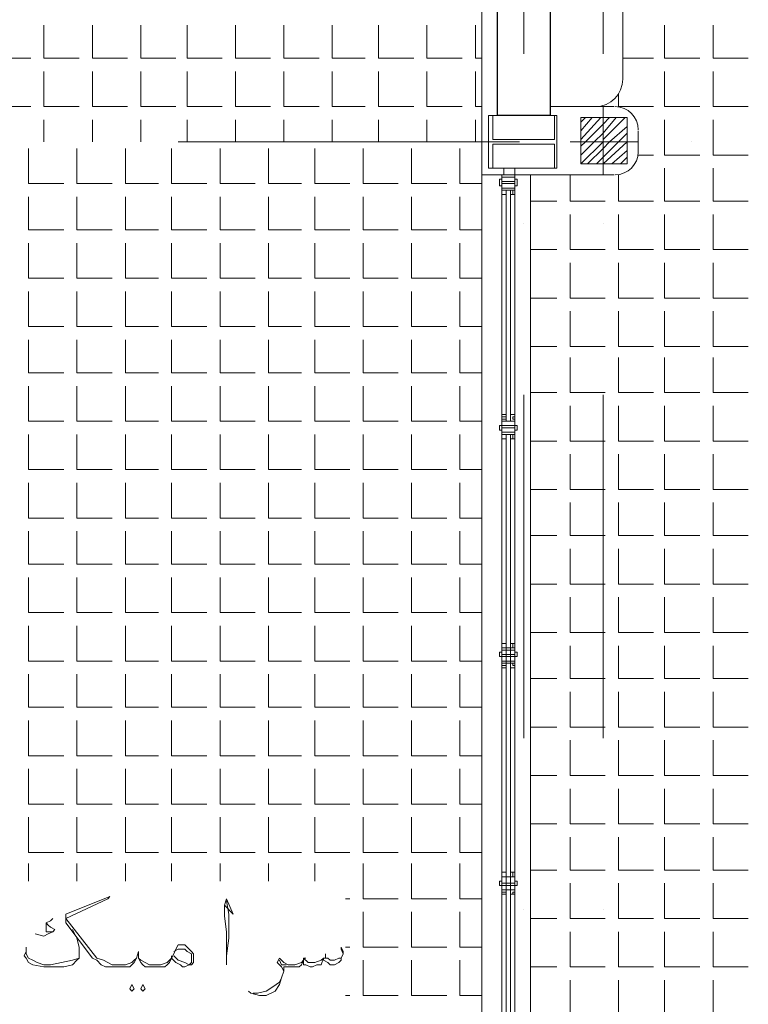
# Model space of a CAD drawing. Header units: metres. Extents: x 5.7 to 89.8, y 4 to 63.5.
# Tile 58 of 74: x 55 to 58.2, y 41.9 to 46.2. Entities that reach past the tile are written whole.
import ezdxf

# ---------------------------------------------------------------- set-up
doc = ezdxf.new("R2010")
doc.units = ezdxf.units.M
doc.header["$MEASUREMENT"] = 0
for name, color, linetype in [('PDF12_ax', 7, 'Continuous'), ('PDF12_column', 7, 'Continuous'), ('PDF12_hatch-plan', 7, 'Continuous'), ('PDF12_Layer5', 7, 'Continuous'), ('PDF12_textt', 7, 'Continuous'), ('PDF12_wall', 7, 'Continuous'), ('PDF12_WIN', 7, 'Continuous')]:
    doc.layers.add(name, color=color, linetype=linetype)

msp = doc.modelspace()

# ---------------------------------------------------------------- linework, layer by layer
at = {"layer": 'PDF12_ax', "lineweight": 9}
for points in [[(57.2414, 47.5942), (57.2414, 46.0917)], [(57.5882, 47.5942), (57.5882, 46.0917)], [(55.7293, 45.7065), (57.2222, 45.7065)], [(57.9734, 45.7065), (57.9734, 45.7065)], [(57.2414, 45.3501), (57.2414, 45.3501)], [(57.5882, 45.3501), (57.5882, 45.3501)], [(57.2414, 44.5989), (57.2414, 43.0964)], [(57.5882, 44.5989), (57.5882, 43.0964)], [(57.2414, 42.3452), (57.2414, 42.3452)], [(57.5882, 42.3452), (57.5882, 42.3452)]]:
    msp.add_lwpolyline(points, dxfattribs=at)
at = {"layer": 'PDF12_column', "lineweight": 18}
for points in [[(57.5882, 45.8606), (57.5882, 45.562)], [(57.4918, 45.7931), (57.5111, 45.8124)], [(57.4918, 45.7546), (57.54, 45.8124)], [(57.4918, 45.7161), (57.5785, 45.8124)], [(57.4918, 45.6872), (57.5111, 45.7065), (57.5882, 45.7835), (57.617, 45.8124)], [(57.4918, 45.6487), (57.5496, 45.7065), (57.5882, 45.745), (57.6459, 45.8124)], [(57.4918, 45.6102), (57.5882, 45.7065), (57.5882, 45.7161), (57.6845, 45.8124)], [(57.5207, 45.6102), (57.5882, 45.6776), (57.617, 45.7065), (57.6941, 45.7739)], [(57.5593, 45.6102), (57.5882, 45.639), (57.6556, 45.7065), (57.6941, 45.745)], [(57.7423, 45.7065), (57.4437, 45.7065)], [(57.5882, 45.6102), (57.6941, 45.7065)], [(57.6267, 45.6102), (57.6941, 45.6679)], [(57.6652, 45.6102), (57.6941, 45.639)]]:
    msp.add_lwpolyline(points, dxfattribs=at)
for points in [[(57.1066, 45.7161), (57.1066, 45.822), (57.0873, 45.822), (57.0873, 45.5909), (57.1066, 45.5909), (57.1066, 45.6968), (57.3763, 45.6968), (57.3763, 45.5909), (57.3859, 45.5909), (57.3859, 45.822), (57.3763, 45.822), (57.3763, 45.7161)], [(57.0873, 45.822), (57.3859, 45.822), (57.3859, 45.5909), (57.0873, 45.5909)], [(57.6941, 45.6102), (57.4918, 45.6102), (57.4918, 45.8124), (57.6941, 45.8124)]]:
    msp.add_lwpolyline(points, close=True, dxfattribs=at)
at = {"layer": 'PDF12_hatch-plan', "lineweight": 18}
for points in [[(54.9396, 46.2169), (54.9396, 46.0725), (55.084, 46.0725)], [(55.1418, 46.2169), (55.1418, 46.0725), (55.2959, 46.0725)], [(55.3537, 46.2169), (55.3537, 46.0725), (55.5078, 46.0725)], [(55.5656, 46.2169), (55.5656, 46.0725), (55.7197, 46.0725)], [(55.7679, 46.2169), (55.7679, 46.0725), (55.922, 46.0725)], [(55.9797, 46.2169), (55.9797, 46.0725), (56.1338, 46.0725)], [(56.1916, 46.2169), (56.1916, 46.0725), (56.3457, 46.0725)], [(56.4035, 46.2169), (56.4035, 46.0725), (56.548, 46.0725)], [(56.6058, 46.2169), (56.6058, 46.0725), (56.7599, 46.0725)], [(56.8177, 46.2169), (56.8177, 46.0725), (56.9718, 46.0725)], [(57.0295, 46.2169), (57.0295, 46.0725), (57.0584, 46.0725)], [(57.8578, 46.2169), (57.8578, 46.0725), (58.0119, 46.0725)], [(58.0697, 46.2169), (58.0697, 46.0725), (58.2238, 46.0725)], [(57.6748, 46.0725), (57.8097, 46.0725)], [(54.9396, 46.0147), (54.9396, 45.8606), (55.084, 45.8606)], [(55.1418, 46.0147), (55.1418, 45.8606), (55.2959, 45.8606)], [(55.3537, 46.0147), (55.3537, 45.8606), (55.5078, 45.8606)], [(55.5656, 46.0147), (55.5656, 45.8606), (55.7197, 45.8606)], [(55.7679, 46.0147), (55.7679, 45.8606), (55.922, 45.8606)], [(55.9797, 46.0147), (55.9797, 45.8606), (56.1338, 45.8606)], [(56.1916, 46.0147), (56.1916, 45.8606), (56.3457, 45.8606)], [(56.4035, 46.0147), (56.4035, 45.8606), (56.548, 45.8606)], [(56.6058, 46.0147), (56.6058, 45.8606), (56.7599, 45.8606)], [(56.8177, 46.0147), (56.8177, 45.8606), (56.9718, 45.8606)], [(57.0295, 46.0147), (57.0295, 45.8606), (57.0584, 45.8606)], [(57.8578, 46.0147), (57.8578, 45.8606), (58.0119, 45.8606)], [(58.0697, 46.0147), (58.0697, 45.8606), (58.2238, 45.8606)], [(57.6556, 45.9184), (57.6556, 45.8606), (57.8097, 45.8606)], [(57.5882, 45.8606), (57.5978, 45.8606)], [(55.1418, 45.7065), (55.1418, 45.8028)], [(55.3537, 45.7065), (55.3537, 45.8028)], [(55.5656, 45.7065), (55.5656, 45.8028)], [(55.7679, 45.7065), (55.7679, 45.8028)], [(55.9797, 45.7065), (55.9797, 45.8028)], [(56.1916, 45.7065), (56.1916, 45.8028)], [(56.4035, 45.7065), (56.4035, 45.8028)], [(56.6058, 45.7065), (56.6058, 45.8028)], [(56.8177, 45.7065), (56.8177, 45.8028)], [(57.0295, 45.7065), (57.0295, 45.8028)], [(57.8578, 45.8028), (57.8578, 45.7065), (57.8578, 45.6487), (58.0119, 45.6487)], [(58.0697, 45.8028), (58.0697, 45.7065), (58.0697, 45.6487), (58.2238, 45.6487)], [(55.0744, 45.6776), (55.0744, 45.5235), (55.2285, 45.5235)], [(55.2863, 45.6776), (55.2863, 45.5235), (55.4404, 45.5235)], [(55.4982, 45.6776), (55.4982, 45.5235), (55.6427, 45.5235)], [(55.7004, 45.6776), (55.7004, 45.5235), (55.8545, 45.5235)], [(55.9123, 45.6776), (55.9123, 45.5235), (56.0664, 45.5235)], [(56.1242, 45.6776), (56.1242, 45.5235), (56.2687, 45.5235)], [(56.3265, 45.6776), (56.3265, 45.5235), (56.4806, 45.5235)], [(56.5384, 45.6776), (56.5384, 45.5235), (56.6925, 45.5235)], [(56.7502, 45.6776), (56.7502, 45.5235), (56.9043, 45.5235)], [(56.9621, 45.6776), (56.9621, 45.5235), (57.0584, 45.5235)], [(57.7423, 45.6487), (57.8097, 45.6487)], [(57.4437, 45.562), (57.4437, 45.4464), (57.5882, 45.4464), (57.5978, 45.4464)], [(57.6556, 45.562), (57.6556, 45.4464), (57.8097, 45.4464)], [(57.8578, 45.5909), (57.8578, 45.4464), (58.0119, 45.4464)], [(58.0697, 45.5909), (58.0697, 45.4464), (58.2238, 45.4464)], [(55.0744, 45.4657), (55.0744, 45.3212), (55.2285, 45.3212)], [(55.2863, 45.4657), (55.2863, 45.3212), (55.4404, 45.3212)], [(55.4982, 45.4657), (55.4982, 45.3212), (55.6427, 45.3212)], [(55.7004, 45.4657), (55.7004, 45.3212), (55.8545, 45.3212)], [(55.9123, 45.4657), (55.9123, 45.3212), (56.0664, 45.3212)], [(56.1242, 45.4657), (56.1242, 45.3212), (56.2687, 45.3212)], [(56.3265, 45.4657), (56.3265, 45.3212), (56.4806, 45.3212)], [(56.5384, 45.4657), (56.5384, 45.3212), (56.6925, 45.3212)], [(56.7502, 45.4657), (56.7502, 45.3212), (56.9043, 45.3212)], [(56.9621, 45.4657), (56.9621, 45.3212), (57.0584, 45.3212)], [(57.2703, 45.4464), (57.3859, 45.4464)], [(57.4437, 45.3886), (57.4437, 45.2345), (57.5882, 45.2345), (57.5978, 45.2345)], [(57.6556, 45.3886), (57.6556, 45.2345), (57.8097, 45.2345)], [(57.8578, 45.3886), (57.8578, 45.2345), (58.0119, 45.2345)], [(58.0697, 45.3886), (58.0697, 45.2345), (58.2238, 45.2345)], [(55.0744, 45.2634), (55.0744, 45.1093), (55.2285, 45.1093)], [(55.2863, 45.2634), (55.2863, 45.1093), (55.4404, 45.1093)], [(55.4982, 45.2634), (55.4982, 45.1093), (55.6427, 45.1093)], [(55.7004, 45.2634), (55.7004, 45.1093), (55.8545, 45.1093)], [(55.9123, 45.2634), (55.9123, 45.1093), (56.0664, 45.1093)], [(56.1242, 45.2634), (56.1242, 45.1093), (56.2687, 45.1093)], [(56.3265, 45.2634), (56.3265, 45.1093), (56.4806, 45.1093)], [(56.5384, 45.2634), (56.5384, 45.1093), (56.6925, 45.1093)], [(56.7502, 45.2634), (56.7502, 45.1093), (56.9043, 45.1093)], [(56.9621, 45.2634), (56.9621, 45.1093), (57.0584, 45.1093)], [(57.2703, 45.2345), (57.3859, 45.2345)], [(57.4437, 45.1767), (57.4437, 45.0226), (57.5882, 45.0226), (57.5978, 45.0226)], [(57.6556, 45.1767), (57.6556, 45.0226), (57.8097, 45.0226)], [(57.8578, 45.1767), (57.8578, 45.0226), (58.0119, 45.0226)], [(58.0697, 45.1767), (58.0697, 45.0226), (58.2238, 45.0226)], [(55.0744, 45.0515), (55.0744, 44.8974), (55.2285, 44.8974)], [(55.2863, 45.0515), (55.2863, 44.8974), (55.4404, 44.8974)], [(55.4982, 45.0515), (55.4982, 44.8974), (55.6427, 44.8974)], [(55.7004, 45.0515), (55.7004, 44.8974), (55.8545, 44.8974)], [(55.9123, 45.0515), (55.9123, 44.8974), (56.0664, 44.8974)], [(56.1242, 45.0515), (56.1242, 44.8974), (56.2687, 44.8974)], [(56.3265, 45.0515), (56.3265, 44.8974), (56.4806, 44.8974)], [(56.5384, 45.0515), (56.5384, 44.8974), (56.6925, 44.8974)], [(56.7502, 45.0515), (56.7502, 44.8974), (56.9043, 44.8974)], [(56.9621, 45.0515), (56.9621, 44.8974), (57.0584, 44.8974)], [(57.2703, 45.0226), (57.3859, 45.0226)], [(57.4437, 44.9649), (57.4437, 44.8108), (57.5882, 44.8108), (57.5978, 44.8108)], [(57.6556, 44.9649), (57.6556, 44.8108), (57.8097, 44.8108)], [(57.8578, 44.9649), (57.8578, 44.8108), (58.0119, 44.8108)], [(58.0697, 44.9649), (58.0697, 44.8108), (58.2238, 44.8108)], [(55.0744, 44.8397), (55.0744, 44.6952), (55.2285, 44.6952)], [(55.2863, 44.8397), (55.2863, 44.6952), (55.4404, 44.6952)], [(55.4982, 44.8397), (55.4982, 44.6952), (55.6427, 44.6952)], [(55.7004, 44.8397), (55.7004, 44.6952), (55.8545, 44.6952)], [(55.9123, 44.8397), (55.9123, 44.6952), (56.0664, 44.6952)], [(56.1242, 44.8397), (56.1242, 44.6952), (56.2687, 44.6952)], [(56.3265, 44.8397), (56.3265, 44.6952), (56.4806, 44.6952)], [(56.5384, 44.8397), (56.5384, 44.6952), (56.6925, 44.6952)], [(56.7502, 44.8397), (56.7502, 44.6952), (56.9043, 44.6952)], [(56.9621, 44.8397), (56.9621, 44.6952), (57.0584, 44.6952)], [(57.2703, 44.8108), (57.3859, 44.8108)], [(57.4437, 44.7626), (57.4437, 44.6085), (57.5882, 44.6085), (57.5978, 44.6085)], [(57.6556, 44.7626), (57.6556, 44.6085), (57.8097, 44.6085)], [(57.8578, 44.7626), (57.8578, 44.6085), (58.0119, 44.6085)], [(58.0697, 44.7626), (58.0697, 44.6085), (58.2238, 44.6085)], [(55.0744, 44.6374), (55.0744, 44.4833), (55.2285, 44.4833)], [(55.2863, 44.6374), (55.2863, 44.4833), (55.4404, 44.4833)], [(55.4982, 44.6374), (55.4982, 44.4833), (55.6427, 44.4833)], [(55.7004, 44.6374), (55.7004, 44.4833), (55.8545, 44.4833)], [(55.9123, 44.6374), (55.9123, 44.4833), (56.0664, 44.4833)], [(56.1242, 44.6374), (56.1242, 44.4833), (56.2687, 44.4833)], [(56.3265, 44.6374), (56.3265, 44.4833), (56.4806, 44.4833)], [(56.5384, 44.6374), (56.5384, 44.4833), (56.6925, 44.4833)], [(56.7502, 44.6374), (56.7502, 44.4833), (56.9043, 44.4833)], [(56.9621, 44.6374), (56.9621, 44.4833), (57.0584, 44.4833)], [(57.2703, 44.6085), (57.3859, 44.6085)], [(57.4437, 44.5507), (57.4437, 44.3966), (57.5882, 44.3966), (57.5978, 44.3966)], [(57.6556, 44.5507), (57.6556, 44.3966), (57.8097, 44.3966)], [(57.8578, 44.5507), (57.8578, 44.3966), (58.0119, 44.3966)], [(58.0697, 44.5507), (58.0697, 44.3966), (58.2238, 44.3966)], [(55.0744, 44.4255), (55.0744, 44.2714), (55.2285, 44.2714)], [(55.2863, 44.4255), (55.2863, 44.2714), (55.4404, 44.2714)], [(55.4982, 44.4255), (55.4982, 44.2714), (55.6427, 44.2714)], [(55.7004, 44.4255), (55.7004, 44.2714), (55.8545, 44.2714)], [(55.9123, 44.4255), (55.9123, 44.2714), (56.0664, 44.2714)], [(56.1242, 44.4255), (56.1242, 44.2714), (56.2687, 44.2714)], [(56.3265, 44.4255), (56.3265, 44.2714), (56.4806, 44.2714)], [(56.5384, 44.4255), (56.5384, 44.2714), (56.6925, 44.2714)], [(56.7502, 44.4255), (56.7502, 44.2714), (56.9043, 44.2714)], [(56.9621, 44.4255), (56.9621, 44.2714), (57.0584, 44.2714)], [(57.2703, 44.3966), (57.3859, 44.3966)], [(57.4437, 44.3388), (57.4437, 44.1847), (57.5882, 44.1847), (57.5978, 44.1847)], [(57.6556, 44.3388), (57.6556, 44.1847), (57.8097, 44.1847)], [(57.8578, 44.3388), (57.8578, 44.1847), (58.0119, 44.1847)], [(58.0697, 44.3388), (58.0697, 44.1847), (58.2238, 44.1847)], [(55.0744, 44.2136), (55.0744, 44.0595), (55.2285, 44.0595)], [(55.2863, 44.2136), (55.2863, 44.0595), (55.4404, 44.0595)], [(55.4982, 44.2136), (55.4982, 44.0595), (55.6427, 44.0595)], [(55.7004, 44.2136), (55.7004, 44.0595), (55.8545, 44.0595)], [(55.9123, 44.2136), (55.9123, 44.0595), (56.0664, 44.0595)], [(56.1242, 44.2136), (56.1242, 44.0595), (56.2687, 44.0595)], [(56.3265, 44.2136), (56.3265, 44.0595), (56.4806, 44.0595)], [(56.5384, 44.2136), (56.5384, 44.0595), (56.6925, 44.0595)], [(56.7502, 44.2136), (56.7502, 44.0595), (56.9043, 44.0595)], [(56.9621, 44.2136), (56.9621, 44.0595), (57.0584, 44.0595)], [(57.2703, 44.1847), (57.3859, 44.1847)], [(57.4437, 44.1269), (57.4437, 43.9825), (57.5882, 43.9825), (57.5978, 43.9825)], [(57.6556, 44.1269), (57.6556, 43.9825), (57.8097, 43.9825)], [(57.8578, 44.1269), (57.8578, 43.9825), (58.0119, 43.9825)], [(58.0697, 44.1269), (58.0697, 43.9825), (58.2238, 43.9825)], [(55.0744, 44.0017), (55.0744, 43.8573), (55.2285, 43.8573)], [(55.2863, 44.0017), (55.2863, 43.8573), (55.4404, 43.8573)], [(55.4982, 44.0017), (55.4982, 43.8573), (55.6427, 43.8573)], [(55.7004, 44.0017), (55.7004, 43.8573), (55.8545, 43.8573)], [(55.9123, 44.0017), (55.9123, 43.8573), (56.0664, 43.8573)], [(56.1242, 44.0017), (56.1242, 43.8573), (56.2687, 43.8573)], [(56.3265, 44.0017), (56.3265, 43.8573), (56.4806, 43.8573)], [(56.5384, 44.0017), (56.5384, 43.8573), (56.6925, 43.8573)], [(56.7502, 44.0017), (56.7502, 43.8573), (56.9043, 43.8573)], [(56.9621, 44.0017), (56.9621, 43.8573), (57.0584, 43.8573)], [(57.2703, 43.9825), (57.3859, 43.9825)], [(57.4437, 43.9247), (57.4437, 43.7706), (57.5882, 43.7706), (57.5978, 43.7706)], [(57.6556, 43.9247), (57.6556, 43.7706), (57.8097, 43.7706)], [(57.8578, 43.9247), (57.8578, 43.7706), (58.0119, 43.7706)], [(58.0697, 43.9247), (58.0697, 43.7706), (58.2238, 43.7706)], [(55.0744, 43.7995), (55.0744, 43.6454), (55.2285, 43.6454)], [(55.2863, 43.7995), (55.2863, 43.6454), (55.4404, 43.6454)], [(55.4982, 43.7995), (55.4982, 43.6454), (55.6427, 43.6454)], [(55.7004, 43.7995), (55.7004, 43.6454), (55.8545, 43.6454)], [(55.9123, 43.7995), (55.9123, 43.6454), (56.0664, 43.6454)], [(56.1242, 43.7995), (56.1242, 43.6454), (56.2687, 43.6454)], [(56.3265, 43.7995), (56.3265, 43.6454), (56.4806, 43.6454)], [(56.5384, 43.7995), (56.5384, 43.6454), (56.6925, 43.6454)], [(56.7502, 43.7995), (56.7502, 43.6454), (56.9043, 43.6454)], [(56.9621, 43.7995), (56.9621, 43.6454), (57.0584, 43.6454)], [(57.2703, 43.7706), (57.3859, 43.7706)], [(57.4437, 43.7128), (57.4437, 43.5587), (57.5882, 43.5587), (57.5978, 43.5587)], [(57.6556, 43.7128), (57.6556, 43.5587), (57.8097, 43.5587)], [(57.8578, 43.7128), (57.8578, 43.5587), (58.0119, 43.5587)], [(58.0697, 43.7128), (58.0697, 43.5587), (58.2238, 43.5587)], [(55.0744, 43.5876), (55.0744, 43.4335), (55.2285, 43.4335)], [(55.2863, 43.5876), (55.2863, 43.4335), (55.4404, 43.4335)], [(55.4982, 43.5876), (55.4982, 43.4335), (55.6427, 43.4335)], [(55.7004, 43.5876), (55.7004, 43.4335), (55.8545, 43.4335)], [(55.9123, 43.5876), (55.9123, 43.4335), (56.0664, 43.4335)], [(56.1242, 43.5876), (56.1242, 43.4335), (56.2687, 43.4335)], [(56.3265, 43.5876), (56.3265, 43.4335), (56.4806, 43.4335)], [(56.5384, 43.5876), (56.5384, 43.4335), (56.6925, 43.4335)], [(56.7502, 43.5876), (56.7502, 43.4335), (56.9043, 43.4335)], [(56.9621, 43.5876), (56.9621, 43.4335), (57.0584, 43.4335)], [(57.2703, 43.5587), (57.3859, 43.5587)], [(57.4437, 43.5009), (57.4437, 43.3565), (57.5882, 43.3565), (57.5978, 43.3565)], [(57.6556, 43.5009), (57.6556, 43.3565), (57.8097, 43.3565)], [(57.8578, 43.5009), (57.8578, 43.3565), (58.0119, 43.3565)], [(58.0697, 43.5009), (58.0697, 43.3565), (58.2238, 43.3565)], [(55.0744, 43.3757), (55.0744, 43.2312), (55.2285, 43.2312)], [(55.2863, 43.3757), (55.2863, 43.2312), (55.4404, 43.2312)], [(55.4982, 43.3757), (55.4982, 43.2312), (55.6427, 43.2312)], [(55.7004, 43.3757), (55.7004, 43.2312), (55.8545, 43.2312)], [(55.9123, 43.3757), (55.9123, 43.2312), (56.0664, 43.2312)], [(56.1242, 43.3757), (56.1242, 43.2312), (56.2687, 43.2312)], [(56.3265, 43.3757), (56.3265, 43.2312), (56.4806, 43.2312)], [(56.5384, 43.3757), (56.5384, 43.2312), (56.6925, 43.2312)], [(56.7502, 43.3757), (56.7502, 43.2312), (56.9043, 43.2312)], [(56.9621, 43.3757), (56.9621, 43.2312), (57.0584, 43.2312)], [(57.2703, 43.3565), (57.3859, 43.3565)], [(57.4437, 43.2987), (57.4437, 43.1446), (57.5882, 43.1446), (57.5978, 43.1446)], [(57.6556, 43.2987), (57.6556, 43.1446), (57.8097, 43.1446)], [(57.8578, 43.2987), (57.8578, 43.1446), (58.0119, 43.1446)], [(58.0697, 43.2987), (58.0697, 43.1446), (58.2238, 43.1446)], [(55.0744, 43.1735), (55.0744, 43.0194), (55.2285, 43.0194)], [(55.2863, 43.1735), (55.2863, 43.0194), (55.4404, 43.0194)], [(55.4982, 43.1735), (55.4982, 43.0194), (55.6427, 43.0194)], [(55.7004, 43.1735), (55.7004, 43.0194), (55.8545, 43.0194)], [(55.9123, 43.1735), (55.9123, 43.0194), (56.0664, 43.0194)], [(56.1242, 43.1735), (56.1242, 43.0194), (56.2687, 43.0194)], [(56.3265, 43.1735), (56.3265, 43.0194), (56.4806, 43.0194)], [(56.5384, 43.1735), (56.5384, 43.0194), (56.6925, 43.0194)], [(56.7502, 43.1735), (56.7502, 43.0194), (56.9043, 43.0194)], [(56.9621, 43.1735), (56.9621, 43.0194), (57.0584, 43.0194)], [(57.2703, 43.1446), (57.3859, 43.1446)], [(57.4437, 43.0868), (57.4437, 42.9327), (57.5882, 42.9327), (57.5978, 42.9327)], [(57.6556, 43.0868), (57.6556, 42.9327), (57.8097, 42.9327)], [(57.8578, 43.0868), (57.8578, 42.9327), (58.0119, 42.9327)], [(58.0697, 43.0868), (58.0697, 42.9327), (58.2238, 42.9327)], [(55.0744, 42.9616), (55.0744, 42.8075), (55.2285, 42.8075)], [(55.2863, 42.9616), (55.2863, 42.8075), (55.4404, 42.8075)], [(55.4982, 42.9616), (55.4982, 42.8075), (55.6427, 42.8075)], [(55.7004, 42.9616), (55.7004, 42.8075), (55.8545, 42.8075)], [(55.9123, 42.9616), (55.9123, 42.8075), (56.0664, 42.8075)], [(56.1242, 42.9616), (56.1242, 42.8075), (56.2687, 42.8075)], [(56.3265, 42.9616), (56.3265, 42.8075), (56.4806, 42.8075)], [(56.5384, 42.9616), (56.5384, 42.8075), (56.6925, 42.8075)], [(56.7502, 42.9616), (56.7502, 42.8075), (56.9043, 42.8075)], [(56.9621, 42.9616), (56.9621, 42.8075), (57.0584, 42.8075)], [(57.2703, 42.9327), (57.3859, 42.9327)], [(57.4437, 42.8749), (57.4437, 42.7208), (57.5882, 42.7208), (57.5978, 42.7208)], [(57.6556, 42.8749), (57.6556, 42.7208), (57.8097, 42.7208)], [(57.8578, 42.8749), (57.8578, 42.7208), (58.0119, 42.7208)], [(58.0697, 42.8749), (58.0697, 42.7208), (58.2238, 42.7208)], [(55.0744, 42.7497), (55.0744, 42.5956), (55.2285, 42.5956)], [(55.2863, 42.7497), (55.2863, 42.5956), (55.4404, 42.5956)], [(55.4982, 42.7497), (55.4982, 42.5956), (55.6427, 42.5956)], [(55.7004, 42.7497), (55.7004, 42.5956), (55.8545, 42.5956)], [(55.9123, 42.7497), (55.9123, 42.5956), (56.0664, 42.5956)], [(56.1242, 42.7497), (56.1242, 42.5956), (56.2687, 42.5956)], [(56.3265, 42.7497), (56.3265, 42.5956), (56.4806, 42.5956)], [(56.5384, 42.7497), (56.5384, 42.5956), (56.6925, 42.5956)], [(56.7502, 42.7497), (56.7502, 42.5956), (56.9043, 42.5956)], [(56.9621, 42.7497), (56.9621, 42.5956), (57.0584, 42.5956)], [(57.2703, 42.7208), (57.3859, 42.7208)], [(57.4437, 42.663), (57.4437, 42.5185), (57.5882, 42.5185), (57.5978, 42.5185)], [(57.6556, 42.663), (57.6556, 42.5185), (57.8097, 42.5185)], [(57.8578, 42.663), (57.8578, 42.5185), (58.0119, 42.5185)], [(58.0697, 42.663), (58.0697, 42.5185), (58.2238, 42.5185)], [(55.0744, 42.4704), (55.0744, 42.5474)], [(55.2863, 42.4704), (55.2863, 42.5474)], [(55.4982, 42.4704), (55.4982, 42.5474)], [(55.7004, 42.4704), (55.7004, 42.5474)], [(55.9123, 42.4704), (55.9123, 42.5474)], [(56.1242, 42.4704), (56.1242, 42.5474)], [(56.3265, 42.4704), (56.3265, 42.5474)], [(56.5384, 42.5474), (56.5384, 42.3933), (56.6925, 42.3933)], [(56.7502, 42.5474), (56.7502, 42.3933), (56.9043, 42.3933)], [(56.9621, 42.5474), (56.9621, 42.3933), (57.0584, 42.3933)], [(57.2703, 42.5185), (57.3859, 42.5185)], [(57.4437, 42.4608), (57.4437, 42.3067), (57.5882, 42.3067), (57.5978, 42.3067)], [(57.6556, 42.4608), (57.6556, 42.3067), (57.8097, 42.3067)], [(57.8578, 42.4608), (57.8578, 42.3067), (58.0119, 42.3067)], [(58.0697, 42.4608), (58.0697, 42.3067), (58.2238, 42.3067)], [(56.4613, 42.3933), (56.4806, 42.3933)], [(56.5384, 42.3355), (56.5384, 42.1814), (56.6925, 42.1814)], [(56.7502, 42.3355), (56.7502, 42.1814), (56.9043, 42.1814)], [(56.9621, 42.3355), (56.9621, 42.1814), (57.0584, 42.1814)], [(57.2703, 42.3067), (57.3859, 42.3067)], [(57.4437, 42.2489), (57.4437, 42.0948), (57.5882, 42.0948), (57.5978, 42.0948)], [(57.6556, 42.2489), (57.6556, 42.0948), (57.8097, 42.0948)], [(57.8578, 42.2489), (57.8578, 42.0948), (58.0119, 42.0948)], [(58.0697, 42.2489), (58.0697, 42.0948), (58.2238, 42.0948)], [(56.4613, 42.1814), (56.4806, 42.1814)], [(56.5384, 42.1237), (56.5384, 41.9696), (56.6925, 41.9696)], [(56.7502, 42.1237), (56.7502, 41.9696), (56.9043, 41.9696)], [(56.9621, 42.1237), (56.9621, 41.9696), (57.0584, 41.9696)], [(57.2703, 42.0948), (57.3859, 42.0948)], [(57.4437, 42.037), (57.4437, 41.8925), (57.5882, 41.8925), (57.5978, 41.8925)], [(57.6556, 42.037), (57.6556, 41.8925), (57.8097, 41.8925)], [(57.8578, 42.037), (57.8578, 41.8925), (58.0119, 41.8925)], [(58.0697, 42.037), (58.0697, 41.8925), (58.2238, 41.8925)], [(56.4613, 41.9696), (56.4806, 41.9696)]]:
    msp.add_lwpolyline(points, dxfattribs=at)
at = {"layer": 'PDF12_Layer5', "lineweight": 13}
for points in [[(57.0584, 38.5601), (57.0584, 39.3595), (57.0584, 45.562), (57.0584, 45.8606), (57.0584, 51.8608), (57.0392, 51.8608), (57.0392, 52.0631), (51.4434, 52.0631), (51.4434, 51.8608), (51.0389, 51.8608), (51.0389, 52.0631), (46.0403, 52.0631)], [(57.6748, 45.9761), (57.6748, 51.8126)], [(57.6363, 45.8606), (57.357, 45.8606)], [(57.7423, 45.7546), (57.7423, 45.6583)], [(57.6363, 45.562), (57.5496, 45.562), (57.0584, 45.562)], [(57.2703, 45.562), (57.2703, 39.3595)]]:
    msp.add_lwpolyline(points, dxfattribs=at)
for centre, radius, start, end in [((57.5544, 45.981), 0.1204, 270, 0), ((57.6411, 45.7594), 0.1011, 0.0055, 90), ((57.6411, 45.6631), 0.1011, 270, 0)]:
    msp.add_arc(centre, radius, start, end, dxfattribs=at)
at = {"layer": 'PDF12_textt', "lineweight": 20}
for points in [[(55.7004, 42.1333), (55.6908, 42.114), (55.6812, 42.1044), (55.6715, 42.0948), (55.6523, 42.0948), (55.633, 42.0948), (55.6138, 42.0948), (55.5849, 42.0948), (55.5752, 42.1044), (55.5656, 42.114), (55.556, 42.1333), (55.556, 42.1622), (55.5463, 42.1333), (55.5367, 42.114), (55.5271, 42.1044), (55.5174, 42.0948), (55.4982, 42.0948), (55.4693, 42.0948), (55.4404, 42.0948), (55.4115, 42.0948), (55.3922, 42.1044), (55.373, 42.1237), (55.3537, 42.1333), (55.2381, 42.2874), (55.2381, 42.3259), (55.4308, 42.403), (55.4211, 42.3933), (55.2381, 42.3067), (55.373, 42.1333), (55.4019, 42.1237), (55.4211, 42.114), (55.4404, 42.1044), (55.4693, 42.1044), (55.4982, 42.1044), (55.5271, 42.114), (55.5367, 42.1237), (55.5463, 42.1333)], [(55.9316, 42.3644), (55.9701, 42.3259), (55.9412, 42.3933), (55.9316, 42.3644), (55.9316, 42.3163), (55.9412, 42.2489), (55.9412, 42.1429), (55.9412, 42.1044)], [(55.9412, 42.1429), (55.9509, 42.22), (55.9509, 42.3259), (55.9412, 42.3837)], [(55.1804, 42.3067), (55.1707, 42.297), (55.1515, 42.2874), (55.1515, 42.2681), (55.1515, 42.2585), (55.1515, 42.2489), (55.1804, 42.2489), (55.1611, 42.2392), (55.1418, 42.2296), (55.1033, 42.2392)], [(55.1515, 42.2874), (55.1611, 42.2778), (55.1707, 42.2681), (55.19, 42.2585), (55.1804, 42.2489)], [(55.267, 42.2585), (55.2863, 42.22), (55.2959, 42.1814), (55.2959, 42.1622), (55.2959, 42.1429), (55.2959, 42.1333), (55.2863, 42.1237), (55.267, 42.1044), (55.2285, 42.0948), (55.1707, 42.0948), (55.1418, 42.0948), (55.0937, 42.1044), (55.0744, 42.114), (55.0648, 42.1333), (55.0551, 42.1429), (55.0648, 42.1622), (55.0648, 42.1814)], [(55.2959, 42.1333), (55.267, 42.1237), (55.2189, 42.114), (55.1707, 42.1044), (55.1418, 42.1044), (55.1129, 42.114), (55.0937, 42.1237), (55.0744, 42.1333), (55.0648, 42.1526), (55.0648, 42.1622)], [(55.7101, 42.1622), (55.7293, 42.1718), (55.739, 42.1718), (55.7486, 42.1718), (55.7582, 42.1718), (55.7679, 42.1622), (55.7871, 42.1526), (55.7871, 42.1333), (55.7871, 42.114), (55.7775, 42.1044), (55.7582, 42.114), (55.7293, 42.1237), (55.7101, 42.1429)], [(56.4517, 42.1526), (56.442, 42.1718), (56.442, 42.1814), (56.4517, 42.1622), (56.4517, 42.1526), (56.442, 42.1333), (56.442, 42.1237), (56.4324, 42.114), (56.4131, 42.1044), (56.3939, 42.1044), (56.3843, 42.114), (56.365, 42.1237), (56.365, 42.1333), (56.3554, 42.1044), (56.3361, 42.1044), (56.3168, 42.0948), (56.3072, 42.0948), (56.2879, 42.1044), (56.2783, 42.1044), (56.2783, 42.1237), (56.2687, 42.1044), (56.259, 42.0948), (56.2398, 42.0948), (56.2109, 42.0948), (56.2013, 42.0948), (56.1916, 42.0948), (56.1916, 42.0755), (56.182, 42.0466), (56.1724, 42.0177), (56.1531, 41.9888), (56.1146, 41.9696), (56.0857, 41.9696), (56.0472, 41.9792), (56.0375, 41.9888)], [(56.3746, 42.1526), (56.3746, 42.1333)], [(55.556, 42.1333), (55.5656, 42.1237), (55.5849, 42.114), (55.6041, 42.1044), (55.633, 42.1044), (55.6523, 42.1044), (55.6812, 42.114), (55.7004, 42.1333), (55.7004, 42.1429)], [(56.1916, 42.0755), (56.182, 42.0948), (56.1724, 42.1044), (56.1627, 42.114), (56.1724, 42.1333), (56.1916, 42.114), (56.2109, 42.1044), (56.2398, 42.1044), (56.2687, 42.114), (56.2783, 42.1237), (56.2783, 42.1333), (56.2976, 42.114), (56.3072, 42.114), (56.3265, 42.114), (56.3554, 42.1237), (56.365, 42.1333), (56.3746, 42.1333), (56.3843, 42.1333), (56.3939, 42.1237), (56.4131, 42.1237), (56.4324, 42.1333), (56.442, 42.1333)], [(56.2013, 42.1044), (56.182, 42.1044), (56.1724, 42.1237)], [(56.2879, 42.1333), (56.2783, 42.1333)], [(56.0568, 41.9792), (56.0761, 41.9792), (56.1146, 41.9888), (56.1435, 42.0081), (56.1724, 42.0273), (56.182, 42.0466)]]:
    msp.add_lwpolyline(points, dxfattribs=at)
for points in [[(55.7004, 42.1333), (55.7101, 42.1526), (55.7197, 42.1718), (55.7293, 42.1911), (55.739, 42.1911), (55.7486, 42.1911), (55.7582, 42.1911), (55.7871, 42.1622), (55.7968, 42.1526), (55.7968, 42.1333), (55.7968, 42.114), (55.7871, 42.1044), (55.7775, 42.1044), (55.7582, 42.0948), (55.7486, 42.0948), (55.739, 42.1044), (55.7197, 42.114)], [(55.5271, 42.0177), (55.5367, 41.9985), (55.5271, 41.9888), (55.5174, 41.9985)], [(55.5752, 42.0177), (55.5849, 41.9985), (55.5752, 41.9888), (55.5656, 41.9985)]]:
    msp.add_lwpolyline(points, close=True, dxfattribs=at)
at = {"layer": 'PDF12_wall', "lineweight": 30}
msp.add_lwpolyline([(57.1259, 51.909), (57.357, 51.909), (57.357, 45.822), (57.1259, 45.822)], close=True, dxfattribs=at)
at = {"layer": 'PDF12_WIN', "lineweight": 18}
for points in [[(57.2029, 45.562), (57.1451, 45.562), (57.1451, 45.5235), (57.2029, 45.5235)], [(57.2029, 45.562), (57.1548, 45.562), (57.1548, 45.5909), (57.2029, 45.5909)], [(57.1451, 45.5138), (57.1355, 45.5138), (57.1355, 45.5427), (57.1451, 45.5427)], [(57.1451, 45.5331), (57.2029, 45.5331), (57.2029, 45.5524), (57.1451, 45.5524)], [(57.2029, 45.5235), (57.2029, 45.5042), (57.1451, 45.5042), (57.1451, 45.5235)], [(57.1836, 45.4753), (57.1836, 45.4946), (57.2029, 45.4946), (57.1451, 45.4946), (57.1451, 45.5235), (57.2029, 45.5235), (57.2029, 45.4946), (57.2029, 45.4753)], [(57.2125, 45.5138), (57.2029, 45.5138), (57.2029, 45.5427), (57.2125, 45.5427)], [(57.1451, 45.4753), (57.1644, 45.4753), (57.1644, 45.4946), (57.1451, 45.4946)], [(57.1644, 45.4753), (57.1451, 45.4753), (57.1451, 45.4946), (57.1644, 45.4946)], [(57.2029, 45.4753), (57.1933, 45.4753), (57.1933, 45.4946), (57.2029, 45.4946)], [(57.1644, 44.5122), (57.1451, 44.5122), (57.1451, 44.4833), (57.1644, 44.4833)], [(57.1451, 44.5026), (57.1644, 44.5026), (57.1644, 44.4929), (57.1451, 44.4929)], [(57.1451, 44.464), (57.2029, 44.464), (57.2029, 44.4833), (57.1451, 44.4833)], [(57.2029, 44.4833), (57.1451, 44.4833), (57.1451, 44.4544), (57.2029, 44.4544)], [(57.1836, 44.5122), (57.2029, 44.5122), (57.2029, 44.4833), (57.1836, 44.4833)], [(57.2029, 44.5026), (57.1933, 44.5026), (57.1933, 44.4929), (57.2029, 44.4929)], [(57.1451, 44.4448), (57.1355, 44.4448), (57.1355, 44.464), (57.1451, 44.464)], [(57.2029, 44.4544), (57.2029, 44.4351), (57.1451, 44.4351), (57.1451, 44.4544)], [(57.1836, 44.4063), (57.1836, 44.4255), (57.2029, 44.4255), (57.1451, 44.4255), (57.1451, 44.4544), (57.2029, 44.4544), (57.2029, 44.4255), (57.2029, 44.4063)], [(57.2125, 44.4448), (57.2029, 44.4448), (57.2029, 44.464), (57.2125, 44.464)], [(57.1451, 44.4063), (57.1644, 44.4063), (57.1644, 44.4255), (57.1451, 44.4255)], [(57.1644, 44.4063), (57.1451, 44.4063), (57.1451, 44.4255), (57.1644, 44.4255)], [(57.2029, 44.4063), (57.1933, 44.4063), (57.1933, 44.4255), (57.2029, 44.4255)], [(57.1451, 43.5106), (57.1644, 43.5106), (57.1644, 43.4913), (57.1451, 43.4913)], [(57.1644, 43.5106), (57.1451, 43.5106), (57.1451, 43.4913), (57.1644, 43.4913)], [(57.2029, 43.4913), (57.1451, 43.4913), (57.1451, 43.4624), (57.2029, 43.4624)], [(57.1836, 43.5106), (57.2029, 43.5106), (57.2029, 43.4913), (57.1836, 43.4913)], [(57.2029, 43.5106), (57.1933, 43.5106), (57.1933, 43.4913), (57.2029, 43.4913)], [(57.1451, 43.4528), (57.1355, 43.4528), (57.1355, 43.472), (57.1451, 43.472)], [(57.1836, 43.4046), (57.1836, 43.4239), (57.2029, 43.4239), (57.2029, 43.4624), (57.1451, 43.4624), (57.2029, 43.4624), (57.2029, 43.4817), (57.1451, 43.4817), (57.1451, 43.4624), (57.1451, 43.4239), (57.2029, 43.4239), (57.2029, 43.4046)], [(57.2029, 43.4528), (57.2029, 43.4335), (57.1451, 43.4335), (57.1451, 43.4528)], [(57.2125, 43.4528), (57.2029, 43.4528), (57.2029, 43.472), (57.2125, 43.472)], [(57.1451, 43.4142), (57.1644, 43.4142), (57.1644, 43.4239), (57.1451, 43.4239)], [(57.1644, 43.4046), (57.1451, 43.4046), (57.1451, 43.4239), (57.1644, 43.4239)], [(57.2029, 43.4142), (57.1933, 43.4142), (57.1933, 43.4239), (57.2029, 43.4239)], [(57.1451, 42.5089), (57.1644, 42.5089), (57.1644, 42.4896), (57.1451, 42.4896)], [(57.1644, 42.5089), (57.1451, 42.5089), (57.1451, 42.4896), (57.1644, 42.4896)], [(57.1836, 42.5089), (57.2029, 42.5089), (57.2029, 42.4896), (57.1836, 42.4896)], [(57.2029, 42.5089), (57.1933, 42.5089), (57.1933, 42.4896), (57.2029, 42.4896)], [(57.1451, 42.4511), (57.1355, 42.4511), (57.1355, 42.4704), (57.1451, 42.4704)], [(57.1836, 42.4126), (57.1836, 42.4319), (57.2029, 42.4319), (57.2029, 42.4608), (57.1451, 42.4608), (57.2029, 42.4608), (57.2029, 42.4896), (57.1451, 42.4896), (57.1451, 42.4608), (57.1451, 42.4319), (57.2029, 42.4319), (57.2029, 42.4126)], [(57.2029, 42.4896), (57.1451, 42.4896), (57.1451, 42.4608), (57.2029, 42.4608)], [(57.2125, 42.4511), (57.2029, 42.4511), (57.2029, 42.4704), (57.2125, 42.4704)], [(57.2029, 42.4511), (57.2029, 42.4319), (57.1451, 42.4319), (57.1451, 42.4511)], [(57.1644, 42.4126), (57.1451, 42.4126), (57.1451, 42.4319), (57.1644, 42.4319)], [(57.1451, 42.4126), (57.1644, 42.4126), (57.1644, 42.4222), (57.1451, 42.4222)], [(57.2029, 42.4126), (57.1933, 42.4126), (57.1933, 42.4222), (57.2029, 42.4222)]]:
    msp.add_lwpolyline(points, close=True, dxfattribs=at)
for points in [[(57.1451, 39.4366), (57.1451, 45.4753)], [(57.1644, 44.4833), (57.1644, 45.4753)], [(57.1836, 44.4833), (57.1836, 45.4753)], [(57.2029, 39.4366), (57.2029, 45.4753)], [(57.1644, 39.4366), (57.1644, 44.4255)], [(57.1836, 39.4366), (57.1836, 44.4255)]]:
    msp.add_lwpolyline(points, dxfattribs=at)

doc.saveas('drawing.dxf')
